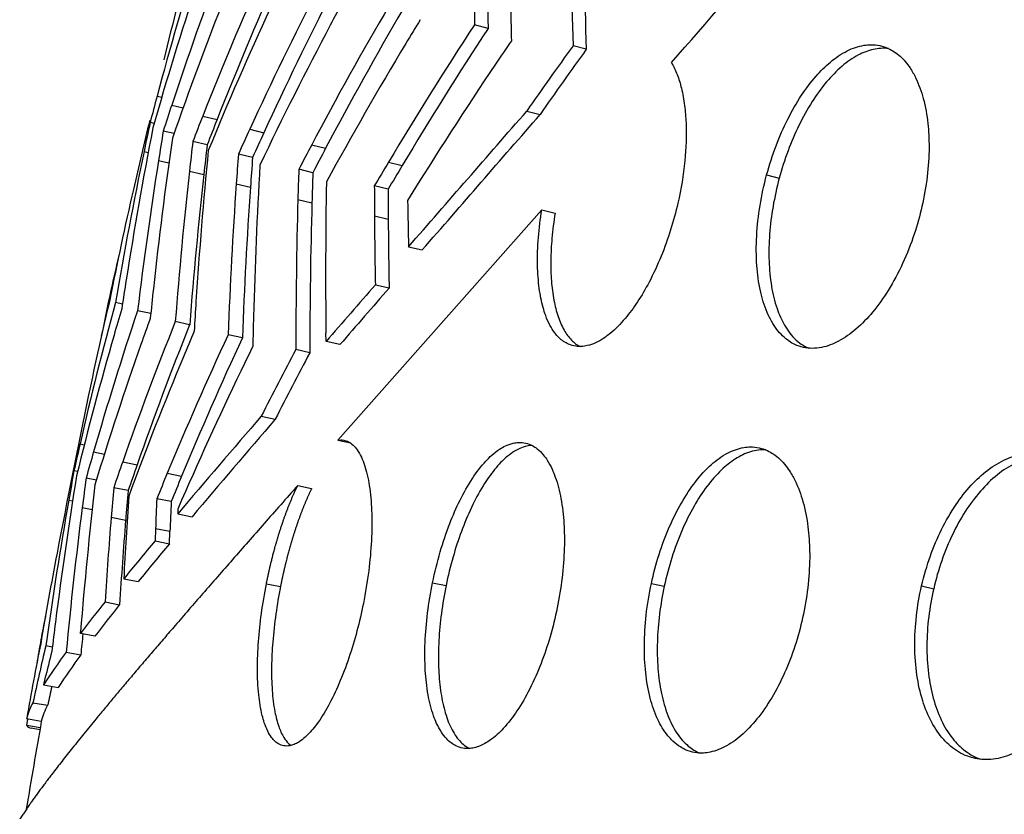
# Model space of a CAD drawing. Header units: millimetres. Extents: x 696 to 1161, y -96 to 347.
# Tile 19 of 55: x 703 to 749, y 206 to 242. Entities that reach past the tile are written whole.
import ezdxf

# ---------------------------------------------------------------- set-up
doc = ezdxf.new("R2010")
doc.units = ezdxf.units.MM
doc.header["$MEASUREMENT"] = 0
doc.layers.add('Crea2D$visibili$tangenti', color=7, linetype='Continuous', true_color=0x000000)

msp = doc.modelspace()

# ---------------------------------------------------------------- linework, layer by layer
at = {"layer": 'Crea2D$visibili$tangenti'}
for p, q in [((725.001, 242.088), (724.378, 242.251)), ((729.525, 241.123), (728.916, 241.284)), ((709.759, 238.963), (709.973, 238.912)), ((710.433, 238.556), (710.959, 238.431)), ((726.783, 238.276), (727.397, 238.119)), ((709.624, 237.704), (709.439, 237.748)), ((711.863, 238.048), (712.523, 237.891)), ((710.539, 237.239), (710.042, 237.356)), ((714.025, 237.438), (714.678, 237.282)), ((712.065, 236.716), (711.404, 236.871)), ((716.878, 236.721), (717.523, 236.566)), ((709.159, 236.421), (709.352, 236.376)), ((714.157, 236.136), (713.503, 236.291)), ((709.826, 236.007), (710.306, 235.896)), ((720.418, 235.928), (721.051, 235.774)), ((711.249, 235.512), (711.91, 235.358)), ((716.933, 235.44), (716.287, 235.594)), ((737.831, 235.333), (738.411, 235.18)), ((713.404, 234.923), (714.058, 234.77)), ((720.399, 234.674), (719.764, 234.827)), ((716.244, 234.207), (716.89, 234.055)), ((727.477, 233.725), (718.081, 223.116)), ((727.477, 233.725), (728.088, 233.574)), ((720.405, 233.279), (719.77, 233.429)), ((721.341, 232.028), (721.97, 231.88)), ((719.812, 230.274), (720.445, 230.128)), ((707.617, 229.769), (707.579, 229.778)), ((708.166, 229.385), (707.843, 229.455)), ((709.466, 228.947), (708.859, 229.079)), ((711.26, 228.433), (710.599, 228.577)), ((713.686, 227.827), (713.032, 227.97)), ((717.54, 227.664), (717.536, 228.07)), ((718.18, 227.522), (717.54, 227.664)), ((716.793, 227.146), (716.149, 227.288)), ((714.555, 224.219), (715.203, 224.081)), ((718.081, 223.116), (718.662, 222.992)), ((706.21, 222.942), (706.406, 222.902)), ((706.835, 222.581), (707.337, 222.479)), ((708.175, 222.124), (708.843, 221.988)), ((706.099, 221.668), (705.933, 221.701)), ((706.964, 221.274), (706.491, 221.369)), ((710.227, 221.592), (710.888, 221.457)), ((708.43, 220.795), (707.761, 220.929)), ((716.235, 221.029), (716.878, 220.895)), ((710.409, 220.288), (709.747, 220.421)), ((705.691, 220.357), (705.868, 220.322)), ((706.313, 220.015), (706.77, 219.925)), ((710.718, 219.948), (710.711, 219.725)), ((708.313, 219.423), (707.644, 219.555)), ((710.711, 219.725), (711.371, 219.592)), ((709.687, 219.037), (709.666, 218.479)), ((710.35, 218.906), (709.687, 219.037)), ((710.328, 218.349), (710.35, 218.906)), ((709.666, 218.479), (710.328, 218.349)), ((708.224, 216.734), (708.891, 216.606)), ((714.794, 216.499), (715.441, 216.371)), ((722.445, 216.553), (723.069, 216.425)), ((732.524, 216.52), (733.117, 216.393)), ((744.967, 216.404), (745.523, 216.277)), ((707.363, 215.668), (708.032, 215.541)), ((706.227, 214.22), (706.232, 214.287)), ((706.9, 214.095), (706.227, 214.22)), ((704.429, 213.92), (704.408, 213.924)), ((704.937, 213.589), (704.632, 213.645)), ((705.573, 213.351), (706.248, 213.227)), ((704.597, 212.143), (704.522, 211.841)), ((704.522, 211.841), (705.2, 211.719)), ((704.042, 211.026), (704.721, 210.905)), ((704.429, 210.165), (703.749, 210.284)), ((703.766, 209.982), (703.81, 210.274)), ((704.378, 209.875), (703.766, 209.982)), ((704.362, 209.78), (703.956, 209.851))]:
    msp.add_line(p, q, dxfattribs=at)
for centre, radius, start, end in [((-462.114, 1288.22), 1589.673, 318.770932, 319.314787), ((991.06, 244.441), 266.691, 178.94754, 180.47063), ((990.677, 244.167), 265.684, 178.92164, 180.44838), ((1028.348, 251.547), 299.608, 180.60984, 181.96299), ((1027.736, 251.221), 298.383, 180.58264, 181.93944), ((862.202, 198.245), 157.788, 162.53404, 165.04536), ((864.609, 203.378), 158.97, 164.5449, 166.44222), ((859.66, 189.319), 157.14, 159.18929, 161.7399), ((861.833, 178.977), 161.184, 155.97016, 158.5013), ((862.195, 178.986), 160.847, 155.98469, 158.51733), ((861.479, 194.539), 157.87, 161.69647, 164.20879), ((859.416, 185.453), 157.627, 158.35707, 160.90091), ((865.255, 167.947), 166.432, 152.84111, 155.32089), ((865.607, 167.996), 166.072, 152.86068, 155.34195), ((868.853, 156.399), 171.895, 149.69896, 152.14247), ((893.203, 149.187), 198.612, 151.69523, 152.06276), ((862.021, 174.931), 162.041, 155.16063, 157.68162), ((869.196, 156.49), 171.514, 149.72325, 152.16821), ((957.561, 247.08), 231.553, 181.03073, 181.37646), ((865.833, 163.697), 167.633, 152.06127, 154.52762), ((875.288, 143.331), 180.441, 146.75563, 149.12462), ((904.576, 130.981), 214.035, 148.6028, 148.94812), ((875.608, 143.473), 180.02, 146.78398, 149.15447), ((869.835, 151.888), 173.489, 148.94528, 151.37174), ((919.797, 109.489), 234.436, 145.7241, 146.04177), ((870.611, 138.544), 175.023, 144.05502, 145.26228), ((871.101, 138.591), 174.804, 144.08753, 145.29416), ((876.593, 138.57), 182.356, 146.03803, 148.38813), ((864.354, 197.674), 160.014, 165.04653, 165.49655), ((865.217, 187.494), 162.988, 161.74259, 162.18642), ((-3927.141, 4286.279), 6168.09, 318.9061487, 318.9831089), ((-4099.539, 4431.163), 6393.82, 318.9458379, 319.0199361), ((893.533, 192.511), 189.612, 166.16452, 167.15399), ((901.516, 196.477), 196.461, 167.87343, 168.26886), ((871.308, 175.258), 171.364, 158.50528, 158.92767), ((871.318, 175.406), 170.647, 158.52057, 158.9441), ((903.9, 199.78), 197.96, 169.01527, 171.07016), ((902.337, 205.728), 194.878, 170.65983, 171.06138), ((879.179, 161.566), 181.748, 155.32588, 155.72317), ((879.141, 161.798), 180.958, 155.34622, 155.74463), ((911.608, 208.041), 203.22, 171.79918, 173.773), ((908.869, 213.688), 198.821, 173.30392, 173.69808), ((906.567, 213.847), 195.842, 173.29422, 173.69384), ((887.611, 146.508), 193.101, 152.14859, 152.5263), ((901.992, 196.396), 196.943, 168.27413, 170.33677), ((925.846, 215.54), 214.75, 174.40772, 176.27086), ((920.538, 220.651), 207.625, 175.67993, 176.05859), ((887.526, 146.833), 192.232, 152.17365, 152.55246), ((908.942, 204.711), 201.561, 171.06757, 173.05615), ((918.1, 220.684), 204.527, 175.66698, 176.05086), ((946.906, 222.503), 232.791, 176.72748, 178.44632), ((899.681, 128.775), 208.847, 149.13157, 149.48287), ((922.416, 212.218), 212.447, 173.70516, 175.58364), ((922.474, 212.105), 211.844, 173.69816, 175.57944), ((930.138, 228.226), 213.978, 178.02667, 178.39815), ((927.553, 228.124), 210.747, 178.01057, 178.38723), ((899.525, 129.216), 207.864, 149.16077, 149.51314), ((942.55, 219.165), 229.687, 176.06617, 177.80292), ((967.449, 230.806), 249.928, 179.03593, 180.6272), ((894.344, 192.328), 190.444, 167.15457, 168.7198), ((942.489, 219.02), 228.973, 176.0558, 177.7956), ((944.13, 235.058), 224.366, 180.05899, 180.41593), ((942.205, 234.834), 221.806, 180.04116, 180.40172), ((962.287, 227.365), 246.138, 178.40703, 180.01779), ((962.174, 227.177), 245.38, 178.3937, 180.00723), ((991.625, 238.892), 270.371, 181.00409, 181.45475), ((986.403, 235.378), 266.64, 180.41875, 181.09684), ((986.029, 235.146), 265.631, 180.4028, 181.08253), ((893.116, 188.824), 190.003, 166.94584, 167.55281), ((901.652, 200.135), 195.685, 171.07056, 171.46861), ((904.968, 208.764), 196.54, 173.77248, 174.16993), ((3047.981, -1798.576), 3088.139, 138.929942, 138.994132), ((3009.266, -1761.602), 3034.087, 138.970246, 139.035451), ((858.514, 188.22), 156.212, 164.69433, 167.15721), ((860.246, 193.323), 156.913, 166.64028, 168.27873), ((861.087, 197), 156.968, 167.9469, 168.64556), ((913.999, 216.306), 202.878, 176.26918, 176.6579), ((858.402, 178.919), 157.731, 161.45736, 163.92982), ((865.664, 182.245), 164.371, 163.41413, 163.85447), ((857.851, 169.592), 158.626, 158.16998, 160.66032), ((870.884, 170.626), 171.578, 160.20606, 160.63029), ((928.145, 223.002), 214.024, 178.44369, 178.81372), ((858.235, 169.625), 158.304, 158.19254, 160.68419), ((875.86, 158.18), 178.658, 156.94928, 157.35743), ((857.933, 184.491), 156.319, 163.85746, 166.31483), ((861.229, 159), 163.46, 155.04278, 157.48529), ((861.601, 159.073), 163.113, 155.0699, 157.51377), ((858.297, 175.055), 158.235, 160.63168, 163.09942), ((885.474, 143.434), 190.792, 153.87918, 154.26062), ((866.058, 147.464), 169.837, 151.96519, 153.13189), ((858.192, 165.549), 159.515, 157.35709, 159.83607), ((866.432, 147.57), 169.482, 151.99665, 153.16388), ((861.963, 154.763), 164.695, 154.25912, 156.68483), ((1189.73, 124.958), 493.415, 168.27824, 169.14075), ((1123.65, -129.475), 540.794, 139.15404, 139.78062), ((1123.424, -128.32), 539.287, 139.19719, 139.82427), ((860.095, 187.862), 157.833, 167.15817, 167.61969), ((864.318, 177.228), 163.883, 163.93437, 164.37491), ((865.182, 167.031), 166.392, 160.66425, 161.09974), ((865.316, 167.154), 165.803, 160.68742, 161.1238), ((896.974, 190.465), 193.424, 170.77456, 172.79049), ((895.213, 186.993), 192.436, 169.6091, 170.01586), ((902.126, 194.975), 197.407, 172.31646, 172.7129), ((871.954, 154.571), 175.064, 157.49044, 157.90463), ((872.052, 154.761), 174.419, 157.51822, 157.9333), ((910.401, 197.663), 204.844, 173.44263, 175.34504), ((906.376, 203.317), 199.394, 174.93281, 175.32903), ((921.064, 205.803), 213.12, 176.03609, 177.05995), ((904.708, 203.391), 197.048, 174.93294, 175.33334), ((915.348, 210.871), 205.822, 177.34059, 177.72634), ((895.173, 187.018), 192.392, 170.02124, 172.04491), ((908.047, 194.243), 203.374, 172.71994, 174.60891), ((914.272, 210.809), 204.083, 177.3378, 177.72632), ((917.925, 202.387), 210.98, 175.33272, 176.39102), ((918.172, 202.299), 210.557, 175.3351, 176.39409), ((866.176, 87.744), 203.929, 140.12753, 140.76368), ((866.588, 88.029), 203.471, 140.17215, 140.80846), ((889.366, 182.578), 187.574, 169.14077, 170.43567), ((778.381, 158.79), 90.987, 141.30862, 142.46758), ((778.981, 158.81), 90.842, 141.35392, 142.51245), ((888.411, 179.01), 187.286, 168.92298, 169.25591), ((895.666, 190.632), 192.106, 172.79098, 173.19941), ((911.659, 193.863), 206.322, 174.34363, 174.61462), ((858.524, 182.987), 157.164, 168.7143, 169.98448), ((856.436, 178.06), 155.919, 166.80742, 167.79398), ((859.873, 186.571), 157.853, 170.02111, 170.42693), ((728.741, 196.108), 28.88, 143.3419, 146.9925), ((861.199, 172.98), 161.424, 165.50636, 165.95938), ((729.413, 196.016), 28.86, 143.3883, 147.0346), ((855.669, 178.317), 154.425, 167.4883, 167.81715), ((706.548, 209.607), 2.88, 150.4927, 166.4001), ((707.229, 209.489), 2.881, 150.5401, 166.4182), ((1187.775, 125.451), 490.714, 170.05903, 170.53879), ((703.981, 210.092), 0.242, 207.1472, 263.9477)]:
    msp.add_arc(centre, radius, start, end, dxfattribs=at)
for points, degree, knots in [([(737.831, 235.333), (737.954, 235.79), (738.236, 236.665), (738.773, 237.896), (739.387, 238.972), (740.048, 239.854), (740.75, 240.557), (741.489, 241.067), (742.149, 241.3), (742.664, 241.343), (743.045, 241.306), (743.408, 241.185), (743.819, 240.955), (744.157, 240.644), (744.47, 240.226), (744.785, 239.67), (745.087, 238.815), (745.276, 237.735), (745.332, 236.529), (745.248, 235.245), (745.089, 234.339), (744.985, 233.883)], 3, [0, 0, 0, 0, 1.419356, 2.753869, 4.02387, 5.129916, 6.053771, 6.994967, 7.80846, 8.127755, 8.539783, 8.951074, 9.267981, 9.947765, 10.31321, 10.834351, 11.858213, 13.021038, 14.116672, 15.472577, 16.874632, 16.874632, 16.874632, 16.874632]), ([(743.442, 241.157), (743.209, 241.185), (742.724, 241.152), (741.987, 240.862), (741.259, 240.345), (740.548, 239.609), (739.883, 238.688), (739.293, 237.619), (738.79, 236.434), (738.526, 235.608), (738.411, 235.18)], 3, [0, 0, 0, 0, 0.702954, 1.438184, 2.354444, 3.368228, 4.496187, 5.754822, 7.025724, 8.354279, 8.354279, 8.354279, 8.354279]), ([(733.448, 240.512), (733.553, 240.335), (733.731, 239.951), (733.932, 239.284), (734.064, 238.539), (734.153, 237.419), (734.095, 235.909), (733.89, 234.683), (733.743, 234.041)], 3, [0, 0, 0, 0, 0.6172, 1.266376, 2.085806, 2.885165, 4.633603, 6.607743, 6.607743, 6.607743, 6.607743]), ([(744.985, 233.883), (744.887, 233.455), (744.637, 232.563), (744.126, 231.262), (743.483, 230.053), (742.76, 229.033), (741.996, 228.235), (741.203, 227.667), (740.5, 227.391), (739.938, 227.331), (739.52, 227.375), (739.159, 227.498), (738.723, 227.748), (738.246, 228.226), (737.808, 229.029), (737.505, 230.034), (737.348, 231.222), (737.347, 232.546), (737.504, 233.941), (737.707, 234.871), (737.831, 235.333)], 3, [0, 0, 0, 0, 1.318049, 2.774827, 4.188427, 5.417224, 6.518458, 7.489189, 8.327703, 8.760954, 9.17474, 9.582534, 9.894771, 10.67947, 11.580139, 12.620271, 13.814576, 15.166435, 16.584248, 18.020113, 18.020113, 18.020113, 18.020113]), ([(738.411, 235.18), (738.296, 234.752), (738.108, 233.902), (737.948, 232.624), (737.917, 231.394), (738.023, 230.239), (738.26, 229.24), (738.631, 228.387), (739.06, 227.817), (739.474, 227.498), (739.679, 227.391), (739.768, 227.353)], 3, [0, 0, 0, 0, 1.330813, 2.607572, 3.859876, 5.018374, 6.080336, 6.928603, 7.79687, 8.196727, 8.48766, 8.48766, 8.48766, 8.48766]), ([(733.743, 234.041), (733.648, 233.626), (733.423, 232.797), (732.985, 231.574), (732.473, 230.462), (731.913, 229.502), (731.324, 228.7), (730.788, 228.15), (730.313, 227.794), (729.964, 227.596), (729.613, 227.471), (729.305, 227.426), (729.012, 227.437), (728.643, 227.541), (728.318, 227.77), (728.043, 228.087), (727.831, 228.428), (727.659, 228.826), (727.481, 229.386), (727.334, 230.16), (727.26, 231.242), (727.303, 232.456), (727.408, 233.305), (727.477, 233.725)], 3, [0, 0, 0, 0, 1.277315, 2.575286, 3.894295, 4.946699, 5.904478, 6.875342, 7.240255, 7.681322, 8.077277, 8.351121, 8.611815, 8.952744, 9.490294, 9.784468, 10.210253, 10.688708, 11.084544, 11.969779, 13.046225, 14.332886, 15.610563, 15.610563, 15.610563, 15.610563]), ([(728.088, 233.574), (728.025, 233.189), (727.934, 232.469), (727.878, 231.425), (727.904, 230.471), (728.011, 229.6), (728.201, 228.836), (728.467, 228.209), (728.807, 227.729), (729.092, 227.507), (729.239, 227.432)], 3, [0, 0, 0, 0, 1.171764, 2.175798, 3.131903, 4.033037, 4.806618, 5.488391, 6.065151, 6.558637, 6.558637, 6.558637, 6.558637]), ([(718.081, 223.116), (718.171, 223.133), (718.344, 223.136), (718.588, 223.051), (718.798, 222.895), (719.001, 222.652), (719.177, 222.334), (719.326, 221.947), (719.446, 221.512), (719.577, 220.822), (719.665, 219.804), (719.649, 218.49), (719.516, 217.054), (719.358, 216.095), (719.258, 215.594)], 3, [0, 0, 0, 0, 0.2752, 0.509809, 0.764428, 1.054883, 1.452439, 1.849542, 2.300475, 2.804104, 3.953347, 5.360585, 6.7439, 8.275899, 8.275899, 8.275899, 8.275899]), ([(722.445, 216.553), (722.543, 217.03), (722.771, 217.951), (723.197, 219.221), (723.691, 220.355), (724.236, 221.329), (724.75, 222.01), (725.188, 222.446), (725.489, 222.682), (725.818, 222.872), (726.113, 222.981), (726.432, 223.027), (726.741, 222.999), (727.033, 222.886), (727.306, 222.702), (727.535, 222.471), (727.764, 222.153), (727.947, 221.806), (728.18, 221.225), (728.389, 220.388), (728.513, 219.289), (728.528, 218.065), (728.429, 216.766), (728.279, 215.849), (728.185, 215.389)], 3, [0, 0, 0, 0, 1.462992, 2.844007, 4.012645, 5.17074, 6.186283, 6.565374, 7.021611, 7.3298, 7.702928, 7.961418, 8.291438, 8.6254, 8.890332, 9.275942, 9.595915, 10.064346, 10.45066, 11.471702, 12.643026, 13.764005, 15.139973, 16.548433, 16.548433, 16.548433, 16.548433]), ([(727.025, 222.878), (726.944, 222.875), (726.751, 222.849), (726.478, 222.754), (726.176, 222.592), (725.765, 222.29), (725.268, 221.762), (724.718, 220.968), (724.209, 220.008), (723.754, 218.909), (723.364, 217.707), (723.16, 216.868), (723.069, 216.425)], 3, [0, 0, 0, 0, 0.240597, 0.58341, 0.862323, 1.267845, 2.107571, 3.027861, 4.161173, 5.361075, 6.594175, 7.95027, 7.95027, 7.95027, 7.95027]), ([(732.524, 216.52), (732.621, 216.97), (732.854, 217.849), (733.315, 219.091), (733.875, 220.223), (734.516, 221.2), (735.228, 221.987), (735.976, 222.536), (736.613, 222.773), (737.114, 222.818), (737.486, 222.781), (737.842, 222.66), (738.283, 222.408), (738.642, 222.055), (738.968, 221.585), (739.278, 221.002), (739.577, 220.118), (739.77, 219.009), (739.835, 217.78), (739.766, 216.479), (739.621, 215.561), (739.524, 215.101)], 3, [0, 0, 0, 0, 1.379993, 2.726183, 3.967676, 5.163921, 6.224429, 7.139087, 7.927632, 8.238609, 8.640296, 9.044355, 9.35804, 10.158007, 10.534829, 11.074513, 12.132505, 13.324985, 14.44486, 15.819, 17.228709, 17.228709, 17.228709, 17.228709]), ([(737.796, 222.667), (737.685, 222.674), (737.444, 222.668), (736.957, 222.564), (736.363, 222.272), (735.689, 221.726), (735.05, 220.989), (734.438, 220.042), (733.896, 218.937), (733.441, 217.699), (733.213, 216.835), (733.117, 216.393)], 3, [0, 0, 0, 0, 0.334197, 0.720768, 1.486327, 2.300307, 3.311256, 4.40354, 5.675766, 6.997999, 8.355592, 8.355592, 8.355592, 8.355592]), ([(744.967, 216.404), (745.075, 216.873), (745.334, 217.76), (745.863, 219.019), (746.493, 220.115), (747.209, 221.035), (747.983, 221.757), (748.819, 222.271), (749.699, 222.533), (750.564, 222.507), (751.37, 222.191), (752.071, 221.606), (752.645, 220.789), (753.077, 219.774), (753.352, 218.593), (753.455, 217.357), (753.406, 216.054), (753.276, 215.199), (753.178, 214.739)], 3, [0, 0, 0, 0, 1.443242, 2.768671, 4.089324, 5.225875, 6.257197, 7.253173, 8.149832, 8.982173, 9.814901, 10.710108, 11.691214, 12.78936, 14.004987, 15.319254, 16.499925, 17.910002, 17.910002, 17.910002, 17.910002]), ([(750.928, 222.352), (750.654, 222.389), (750.086, 222.367), (749.235, 222.071), (748.41, 221.53), (747.635, 220.764), (746.953, 219.837), (746.358, 218.762), (745.869, 217.57), (745.623, 216.713), (745.523, 216.277)], 3, [0, 0, 0, 0, 0.829102, 1.683337, 2.6812, 3.768729, 4.939015, 6.125022, 7.451199, 8.795638, 8.795638, 8.795638, 8.795638]), ([(714.794, 216.499), (714.875, 216.91), (714.965, 217.319), (715.071, 217.762), (715.301, 218.632), (715.67, 219.716), (715.842, 220.172), (716.034, 220.618), (716.235, 221.029)], 5, [0.7, 0.7, 0.7, 0.7, 0.7, 0.7, 8.102552, 8.102552, 8.102552, 13.089292, 13.089292, 13.089292, 13.089292, 13.089292, 13.089292]), ([(716.878, 220.895), (716.68, 220.49), (716.493, 220.055), (716.322, 219.606), (715.97, 218.575), (715.726, 217.672), (715.617, 217.216), (715.524, 216.795), (715.441, 216.371)], 5, [13.776994, 13.776994, 13.776994, 13.776994, 13.776994, 13.776994, 19.402047, 19.402047, 19.402047, 26.878067, 26.878067, 26.878067, 26.878067, 26.878067, 26.878067]), ([(719.258, 215.594), (719.087, 214.746), (718.759, 213.496), (718.168, 211.928), (717.676, 210.9), (717.236, 210.188), (716.867, 209.722), (716.597, 209.442), (716.323, 209.228), (716.079, 209.099), (715.848, 209.029), (715.599, 209.023), (715.366, 209.108), (715.179, 209.249), (715.003, 209.448), (714.835, 209.736), (714.698, 210.083), (714.541, 210.637), (714.414, 211.463), (714.366, 212.601), (714.417, 213.852), (714.557, 215.162), (714.705, 216.046), (714.794, 216.499)], 3, [0, 0, 0, 0, 2.595601, 3.86896, 5.023823, 6.010248, 6.375102, 6.805592, 7.174204, 7.4154, 7.63099, 7.893557, 8.152382, 8.360945, 8.592716, 8.943938, 9.356829, 9.709456, 10.670107, 11.858966, 13.122027, 14.422698, 15.809367, 15.809367, 15.809367, 15.809367]), ([(715.441, 216.371), (715.359, 215.956), (715.216, 215.108), (715.078, 213.876), (715.019, 212.697), (715.042, 211.621), (715.149, 210.699), (715.331, 209.968), (715.546, 209.475), (715.738, 209.222), (715.858, 209.11), (715.895, 209.079), (715.928, 209.056)], 3, [0, 0, 0, 0, 1.270007, 2.579877, 3.716006, 4.808948, 5.809113, 6.494657, 7.062753, 7.415048, 7.436999, 7.557482, 7.557482, 7.557482, 7.557482]), ([(728.185, 215.389), (728.093, 214.944), (727.88, 214.082), (727.46, 212.833), (726.957, 211.685), (726.381, 210.674), (725.857, 209.985), (725.412, 209.539), (725.105, 209.293), (724.771, 209.09), (724.471, 208.968), (724.148, 208.907), (723.836, 208.919), (723.541, 209.017), (723.295, 209.17), (723.062, 209.38), (722.832, 209.681), (722.637, 210.044), (722.41, 210.611), (722.211, 211.429), (722.089, 212.56), (722.084, 213.822), (722.199, 215.172), (722.351, 216.091), (722.445, 216.553)], 3, [0, 0, 0, 0, 1.362717, 2.662636, 3.947259, 5.119967, 6.1475, 6.536583, 7.00679, 7.324833, 7.708471, 7.972719, 8.30623, 8.636716, 8.895105, 9.171146, 9.575391, 10.026557, 10.402643, 11.407137, 12.542313, 13.811913, 15.189044, 16.603053, 16.603053, 16.603053, 16.603053]), ([(723.069, 216.425), (722.982, 215.999), (722.84, 215.158), (722.721, 213.901), (722.705, 212.714), (722.79, 211.629), (722.973, 210.684), (723.216, 209.996), (723.472, 209.54), (723.676, 209.274), (723.9, 209.063), (724.063, 208.96), (724.149, 208.918)], 3, [0, 0, 0, 0, 1.302776, 2.558231, 3.785944, 4.859253, 5.820314, 6.667351, 7.041056, 7.38313, 7.671888, 7.958406, 7.958406, 7.958406, 7.958406]), ([(739.524, 215.101), (739.432, 214.66), (739.207, 213.796), (738.748, 212.549), (738.18, 211.4), (737.519, 210.398), (736.798, 209.596), (736.041, 209.025), (735.396, 208.762), (734.887, 208.695), (734.512, 208.716), (734.153, 208.822), (733.816, 208.998), (733.531, 209.222), (733.154, 209.632), (732.765, 210.29), (732.43, 211.278), (732.233, 212.428), (732.176, 213.71), (732.263, 215.089), (732.419, 216.037), (732.524, 216.52)], 3, [0, 0, 0, 0, 1.351991, 2.674119, 3.98311, 5.189169, 6.266233, 7.208136, 8.017478, 8.333849, 8.73926, 9.139912, 9.447039, 9.877019, 10.221486, 11.113238, 12.151745, 13.340427, 14.603307, 15.996598, 17.480692, 17.480692, 17.480692, 17.480692]), ([(733.117, 216.393), (733.025, 215.966), (732.879, 215.115), (732.779, 213.845), (732.801, 212.622), (732.953, 211.481), (733.236, 210.472), (733.646, 209.637), (734.158, 209.034), (734.571, 208.782), (734.769, 208.706)], 3, [0, 0, 0, 0, 1.308003, 2.589456, 3.816743, 4.973295, 6.035082, 6.951894, 7.748217, 8.383771, 8.383771, 8.383771, 8.383771]), ([(753.178, 214.739), (753.075, 214.253), (752.82, 213.334), (752.286, 212.043), (751.637, 210.903), (750.883, 209.931), (750.055, 209.167), (749.181, 208.642), (748.292, 208.383), (747.584, 208.405), (747.047, 208.561), (746.53, 208.81), (745.934, 209.321), (745.383, 210.137), (744.974, 211.148), (744.717, 212.332), (744.625, 213.647), (744.703, 215.027), (744.862, 215.949), (744.967, 216.404)], 3, [0, 0, 0, 0, 1.489954, 2.858024, 4.183722, 5.415426, 6.539223, 7.549347, 8.452568, 9.290994, 9.644615, 10.122273, 11.005832, 11.973197, 13.054869, 14.262267, 15.598678, 16.999908, 18.401528, 18.401528, 18.401528, 18.401528]), ([(745.523, 216.277), (745.424, 215.849), (745.271, 214.979), (745.184, 213.667), (745.251, 212.408), (745.469, 211.254), (745.829, 210.241), (746.326, 209.405), (746.951, 208.772), (747.443, 208.505), (747.702, 208.418)], 3, [0, 0, 0, 0, 1.317417, 2.644763, 3.939432, 5.09024, 6.161843, 7.150795, 7.990723, 8.809681, 8.809681, 8.809681, 8.809681])]:
    msp.add_open_spline(points, degree=degree, knots=knots, dxfattribs=at)
msp.add_open_spline([(716.235, 221.029), (712.134, 216.385), (708.748, 212.507), (706.158, 209.433), (704.393, 207.159), (703.432, 205.654)], degree=5, dxfattribs=at)

doc.saveas('drawing.dxf')
